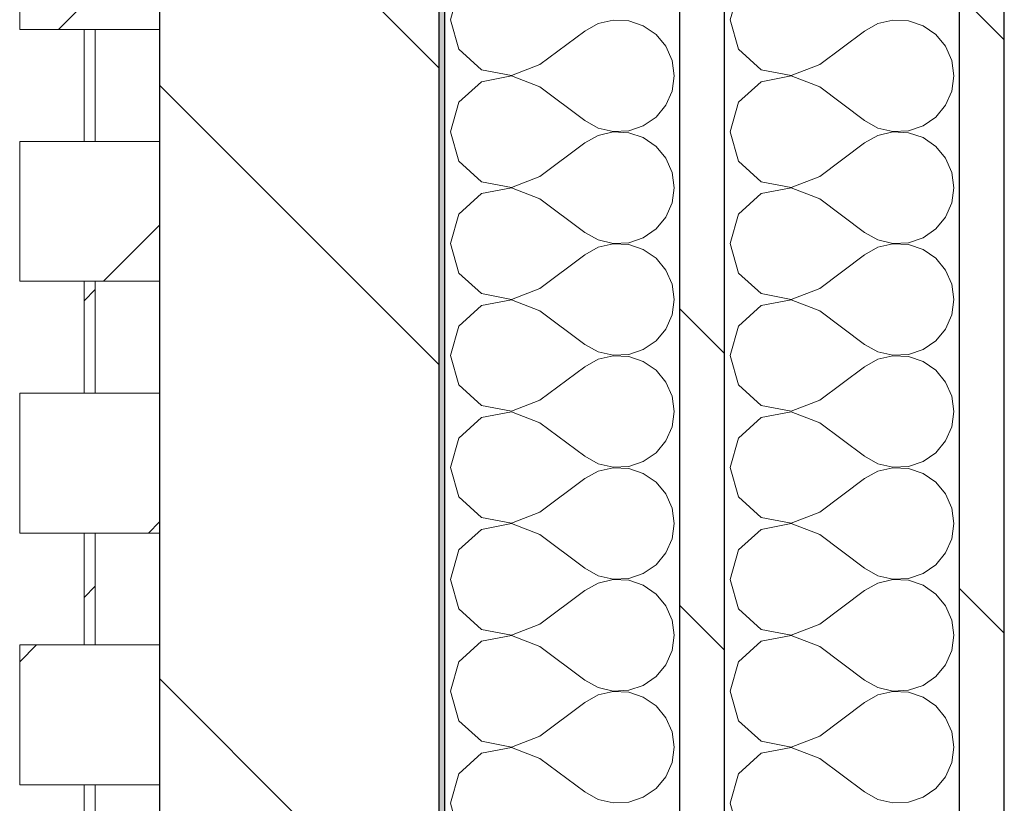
# Model space of a CAD drawing. Header units: millimetres. Extents: x 14199 to 94954, y 30513 to 87642.
# Tile 28 of 72: x 17304 to 17480, y 41250 to 41390. Entities that reach past the tile are written whole.
import ezdxf

# ---------------------------------------------------------------- set-up
doc = ezdxf.new("R2010")
doc.units = ezdxf.units.MM
doc.header["$MEASUREMENT"] = 0
doc.linetypes.add('Wipeout_Contour', pattern=[1000, 0, -1000])
doc.layers.add('Nouveau_Charpente _ Bardage.Charp_Couv_Zinc', color=7, linetype='Continuous')
doc.layers.add('Nouveau_Métal _ Bardage.Charp_Couv_Bard_Métal', color=7, linetype='Continuous')
pattern_1 = [(45, (0, 0), (-26.516504, 26.516504), [])]
pattern_2 = [(315, (0, 0), (79.5495, 79.5495), []), (315, (26.52, 26.52), (79.5495, 79.5495), [])]

# ---------------------------------------------------------------- blocks, each defined once
blk = doc.blocks.new('Mur-rideau_7')
at = {"color": 254, "linetype": 'Wipeout_Contour', "lineweight": 0, "ltscale": 179505.907341}
blk.add_wipeout([(17304.35, 41413.28), (17304.35, 41388.28), (17329.35, 41388.28), (17329.35, 41413.28)], dxfattribs=at).dxf.layer = 'Nouveau_Charpente _ Bardage.Charp_Couv_Zinc'
at = {"layer": 'Nouveau_Charpente _ Bardage.Charp_Couv_Zinc', "linetype": 'Continuous', "lineweight": 15}
h = blk.add_hatch(dxfattribs=at)
h.set_pattern_fill('Bois_massif', color=30, style=0, pattern_type=2)
h.set_pattern_definition(pattern_1)
h.paths.add_polyline_path([(17304.35, 41413.28), (17304.35, 41388.28), (17329.35, 41388.28), (17329.35, 41413.28)])
at = {"layer": 'Nouveau_Charpente _ Bardage.Charp_Couv_Zinc', "color": 33, "linetype": 'Continuous', "lineweight": 15, "true_color": 0xc1976c, "flags": 128}
blk.add_lwpolyline([(17304.35, 41413.28), (17329.35, 41413.28), (17329.35, 41388.28), (17304.35, 41388.28)], close=True, dxfattribs=at)
at = {"color": 254, "linetype": 'Wipeout_Contour', "lineweight": 0, "ltscale": 179422.875182}
blk.add_wipeout([(17315.85, 41388.28), (17315.85, 41368.28), (17317.85, 41368.28), (17317.85, 41388.28)], dxfattribs=at).dxf.layer = 'Nouveau_Charpente _ Bardage.Charp_Couv_Zinc'
at = {"layer": 'Nouveau_Charpente _ Bardage.Charp_Couv_Zinc', "linetype": 'Continuous', "lineweight": 15}
h = blk.add_hatch(dxfattribs=at)
h.set_pattern_fill('Bois_massif', color=30, style=0, pattern_type=2)
h.set_pattern_definition(pattern_1)
h.paths.add_polyline_path([(17315.85, 41388.28), (17315.85, 41368.28), (17317.85, 41368.28), (17317.85, 41388.28)])
at = {"layer": 'Nouveau_Charpente _ Bardage.Charp_Couv_Zinc', "color": 33, "linetype": 'Continuous', "lineweight": 15, "true_color": 0xc1976c, "flags": 128}
blk.add_lwpolyline([(17315.85, 41388.28), (17317.85, 41388.28), (17317.85, 41368.28), (17315.85, 41368.28)], close=True, dxfattribs=at)
at = {"color": 254, "linetype": 'Wipeout_Contour', "lineweight": 0, "ltscale": 179339.861835}
blk.add_wipeout([(17304.35, 41368.28), (17304.35, 41343.28), (17329.35, 41343.28), (17329.35, 41368.28)], dxfattribs=at).dxf.layer = 'Nouveau_Charpente _ Bardage.Charp_Couv_Zinc'
at = {"layer": 'Nouveau_Charpente _ Bardage.Charp_Couv_Zinc', "linetype": 'Continuous', "lineweight": 15}
h = blk.add_hatch(dxfattribs=at)
h.set_pattern_fill('Bois_massif', color=30, style=0, pattern_type=2)
h.set_pattern_definition(pattern_1)
h.paths.add_polyline_path([(17304.35, 41368.28), (17304.35, 41343.28), (17329.35, 41343.28), (17329.35, 41368.28)])
at = {"layer": 'Nouveau_Charpente _ Bardage.Charp_Couv_Zinc', "color": 33, "linetype": 'Continuous', "lineweight": 15, "true_color": 0xc1976c, "flags": 128}
blk.add_lwpolyline([(17304.35, 41368.28), (17329.35, 41368.28), (17329.35, 41343.28), (17304.35, 41343.28)], close=True, dxfattribs=at)
at = {"color": 254, "linetype": 'Wipeout_Contour', "lineweight": 0, "ltscale": 179256.843138}
blk.add_wipeout([(17315.85, 41343.28), (17315.85, 41323.28), (17317.85, 41323.28), (17317.85, 41343.28)], dxfattribs=at).dxf.layer = 'Nouveau_Charpente _ Bardage.Charp_Couv_Zinc'
at = {"layer": 'Nouveau_Charpente _ Bardage.Charp_Couv_Zinc', "linetype": 'Continuous', "lineweight": 15}
h = blk.add_hatch(dxfattribs=at)
h.set_pattern_fill('Bois_massif', color=30, style=0, pattern_type=2)
h.set_pattern_definition(pattern_1)
h.paths.add_polyline_path([(17315.85, 41343.28), (17315.85, 41323.28), (17317.85, 41323.28), (17317.85, 41343.28)])
at = {"layer": 'Nouveau_Charpente _ Bardage.Charp_Couv_Zinc', "color": 33, "linetype": 'Continuous', "lineweight": 15, "true_color": 0xc1976c, "flags": 128}
blk.add_lwpolyline([(17315.85, 41343.28), (17317.85, 41343.28), (17317.85, 41323.28), (17315.85, 41323.28)], close=True, dxfattribs=at)
at = {"color": 254, "linetype": 'Wipeout_Contour', "lineweight": 0, "ltscale": 179173.84328}
blk.add_wipeout([(17304.35, 41323.28), (17304.35, 41298.28), (17329.35, 41298.28), (17329.35, 41323.28)], dxfattribs=at).dxf.layer = 'Nouveau_Charpente _ Bardage.Charp_Couv_Zinc'
at = {"layer": 'Nouveau_Charpente _ Bardage.Charp_Couv_Zinc', "linetype": 'Continuous', "lineweight": 15}
h = blk.add_hatch(dxfattribs=at)
h.set_pattern_fill('Bois_massif', color=30, style=0, pattern_type=2)
h.set_pattern_definition(pattern_1)
h.paths.add_polyline_path([(17304.35, 41323.28), (17304.35, 41298.28), (17329.35, 41298.28), (17329.35, 41323.28)])
at = {"layer": 'Nouveau_Charpente _ Bardage.Charp_Couv_Zinc', "color": 33, "linetype": 'Continuous', "lineweight": 15, "true_color": 0xc1976c, "flags": 128}
blk.add_lwpolyline([(17304.35, 41323.28), (17329.35, 41323.28), (17329.35, 41298.28), (17304.35, 41298.28)], close=True, dxfattribs=at)
at = {"color": 254, "linetype": 'Wipeout_Contour', "lineweight": 0, "ltscale": 179090.838082}
blk.add_wipeout([(17315.85, 41298.28), (17315.85, 41278.28), (17317.85, 41278.28), (17317.85, 41298.28)], dxfattribs=at).dxf.layer = 'Nouveau_Charpente _ Bardage.Charp_Couv_Zinc'
at = {"layer": 'Nouveau_Charpente _ Bardage.Charp_Couv_Zinc', "linetype": 'Continuous', "lineweight": 15}
h = blk.add_hatch(dxfattribs=at)
h.set_pattern_fill('Bois_massif', color=30, style=0, pattern_type=2)
h.set_pattern_definition(pattern_1)
h.paths.add_polyline_path([(17315.85, 41298.28), (17315.85, 41278.28), (17317.85, 41278.28), (17317.85, 41298.28)])
at = {"layer": 'Nouveau_Charpente _ Bardage.Charp_Couv_Zinc', "color": 33, "linetype": 'Continuous', "lineweight": 15, "true_color": 0xc1976c, "flags": 128}
blk.add_lwpolyline([(17315.85, 41298.28), (17317.85, 41298.28), (17317.85, 41278.28), (17315.85, 41278.28)], close=True, dxfattribs=at)
at = {"color": 254, "linetype": 'Wipeout_Contour', "lineweight": 0, "ltscale": 179007.851751}
blk.add_wipeout([(17304.35, 41278.28), (17304.35, 41253.28), (17329.35, 41253.28), (17329.35, 41278.28)], dxfattribs=at).dxf.layer = 'Nouveau_Charpente _ Bardage.Charp_Couv_Zinc'
at = {"layer": 'Nouveau_Charpente _ Bardage.Charp_Couv_Zinc', "linetype": 'Continuous', "lineweight": 15}
h = blk.add_hatch(dxfattribs=at)
h.set_pattern_fill('Bois_massif', color=30, style=0, pattern_type=2)
h.set_pattern_definition(pattern_1)
h.paths.add_polyline_path([(17304.35, 41278.28), (17304.35, 41253.28), (17329.35, 41253.28), (17329.35, 41278.28)])
at = {"layer": 'Nouveau_Charpente _ Bardage.Charp_Couv_Zinc', "color": 33, "linetype": 'Continuous', "lineweight": 15, "true_color": 0xc1976c, "flags": 128}
blk.add_lwpolyline([(17304.35, 41278.28), (17329.35, 41278.28), (17329.35, 41253.28), (17304.35, 41253.28)], close=True, dxfattribs=at)
at = {"color": 254, "linetype": 'Wipeout_Contour', "lineweight": 0, "ltscale": 178924.86009}
blk.add_wipeout([(17315.85, 41253.28), (17315.85, 41233.28), (17317.85, 41233.28), (17317.85, 41253.28)], dxfattribs=at).dxf.layer = 'Nouveau_Charpente _ Bardage.Charp_Couv_Zinc'
at = {"layer": 'Nouveau_Charpente _ Bardage.Charp_Couv_Zinc', "linetype": 'Continuous', "lineweight": 15}
h = blk.add_hatch(dxfattribs=at)
h.set_pattern_fill('Bois_massif', color=30, style=0, pattern_type=2)
h.set_pattern_definition(pattern_1)
h.paths.add_polyline_path([(17315.85, 41253.28), (17315.85, 41233.28), (17317.85, 41233.28), (17317.85, 41253.28)])
at = {"layer": 'Nouveau_Charpente _ Bardage.Charp_Couv_Zinc', "color": 33, "linetype": 'Continuous', "lineweight": 15, "true_color": 0xc1976c, "flags": 128}
blk.add_lwpolyline([(17315.85, 41253.28), (17317.85, 41253.28), (17317.85, 41233.28), (17315.85, 41233.28)], close=True, dxfattribs=at)
blk = doc.blocks.new('*X262')
at = {"layer": 'Nouveau_Métal _ Bardage.Charp_Couv_Bard_Métal', "color": 2, "linetype": 'Continuous', "lineweight": 15, "true_color": 0xfee600}
for p, q in [((17432.84, 41395.26), (17431.35, 41390)), ((17431.35, 41390), (17432.84, 41384.74)), ((17460.45, 41389.96), (17457.76, 41389.34)), ((17463.21, 41389.83), (17460.45, 41389.96)), ((17457.76, 41389.34), (17455.35, 41388)), ((17465.82, 41388.94), (17463.21, 41389.83)), ((17468.09, 41387.38), (17465.82, 41388.94)), ((17447.35, 41382), (17455.35, 41388)), ((17469.85, 41385.26), (17468.09, 41387.38)), ((17432.84, 41384.74), (17436.88, 41381.06)), ((17470.97, 41382.73), (17469.85, 41385.26)), ((17442.25, 41380.04), (17447.35, 41382)), ((17471.35, 41380), (17470.97, 41382.73)), ((17436.88, 41381.06), (17442.25, 41380.04)), ((17442.25, 41379.96), (17436.88, 41378.94)), ((17447.35, 41378), (17442.25, 41379.96)), ((17470.97, 41377.27), (17471.35, 41380)), ((17436.88, 41378.94), (17432.84, 41375.26)), ((17447.35, 41378), (17455.35, 41372)), ((17469.85, 41374.74), (17470.97, 41377.27)), ((17432.84, 41375.26), (17431.35, 41370)), ((17468.09, 41372.62), (17469.85, 41374.74)), ((17465.82, 41371.06), (17468.09, 41372.62)), ((17455.35, 41372), (17457.76, 41370.66)), ((17457.76, 41370.66), (17460.45, 41370.04)), ((17463.21, 41370.17), (17465.82, 41371.06)), ((17431.35, 41370), (17432.84, 41364.74)), ((17457.76, 41369.34), (17455.35, 41368)), ((17460.45, 41369.96), (17457.76, 41369.34)), ((17460.45, 41370.04), (17463.21, 41370.17)), ((17463.21, 41369.83), (17460.45, 41369.96)), ((17465.82, 41368.94), (17463.21, 41369.83)), ((17468.09, 41367.38), (17465.82, 41368.94)), ((17447.35, 41362), (17455.35, 41368)), ((17469.85, 41365.26), (17468.09, 41367.38)), ((17432.84, 41364.74), (17436.88, 41361.06)), ((17470.97, 41362.73), (17469.85, 41365.26)), ((17442.25, 41360.04), (17447.35, 41362)), ((17471.35, 41360), (17470.97, 41362.73)), ((17436.88, 41361.06), (17442.25, 41360.04)), ((17436.88, 41358.94), (17432.84, 41355.26)), ((17442.25, 41359.96), (17436.88, 41358.94)), ((17447.35, 41358), (17442.25, 41359.96)), ((17470.97, 41357.27), (17471.35, 41360)), ((17447.35, 41358), (17455.35, 41352)), ((17469.85, 41354.74), (17470.97, 41357.27)), ((17432.84, 41355.26), (17431.35, 41350)), ((17468.09, 41352.62), (17469.85, 41354.74)), ((17455.35, 41352), (17457.76, 41350.66)), ((17465.82, 41351.06), (17468.09, 41352.62)), ((17431.35, 41350), (17432.84, 41344.74)), ((17457.76, 41350.66), (17460.45, 41350.04)), ((17460.45, 41349.96), (17457.76, 41349.34)), ((17460.45, 41350.04), (17463.21, 41350.17)), ((17463.21, 41349.83), (17460.45, 41349.96)), ((17463.21, 41350.17), (17465.82, 41351.06)), ((17465.82, 41348.94), (17463.21, 41349.83)), ((17447.35, 41342), (17455.35, 41348)), ((17457.76, 41349.34), (17455.35, 41348)), ((17468.09, 41347.38), (17465.82, 41348.94)), ((17469.85, 41345.26), (17468.09, 41347.38)), ((17432.84, 41344.74), (17436.88, 41341.06)), ((17470.97, 41342.73), (17469.85, 41345.26)), ((17471.35, 41340), (17470.97, 41342.73)), ((17436.88, 41341.06), (17442.25, 41340.04)), ((17442.25, 41340.04), (17447.35, 41342)), ((17436.88, 41338.94), (17432.84, 41335.26)), ((17442.25, 41339.96), (17436.88, 41338.94)), ((17447.35, 41338), (17442.25, 41339.96)), ((17470.97, 41337.27), (17471.35, 41340)), ((17447.35, 41338), (17455.35, 41332)), ((17469.85, 41334.74), (17470.97, 41337.27)), ((17432.84, 41335.26), (17431.35, 41330)), ((17468.09, 41332.62), (17469.85, 41334.74)), ((17455.35, 41332), (17457.76, 41330.66)), ((17465.82, 41331.06), (17468.09, 41332.62)), ((17457.76, 41330.66), (17460.45, 41330.04)), ((17460.45, 41330.04), (17463.21, 41330.17)), ((17463.21, 41330.17), (17465.82, 41331.06)), ((17431.35, 41330), (17432.84, 41324.74)), ((17457.76, 41329.34), (17455.35, 41328)), ((17460.45, 41329.96), (17457.76, 41329.34)), ((17463.21, 41329.83), (17460.45, 41329.96)), ((17465.82, 41328.94), (17463.21, 41329.83)), ((17468.09, 41327.38), (17465.82, 41328.94)), ((17447.35, 41322), (17455.35, 41328)), ((17469.85, 41325.26), (17468.09, 41327.38)), ((17470.97, 41322.73), (17469.85, 41325.26)), ((17432.84, 41324.74), (17436.88, 41321.06)), ((17442.25, 41320.04), (17447.35, 41322)), ((17471.35, 41320), (17470.97, 41322.73)), ((17436.88, 41321.06), (17442.25, 41320.04)), ((17442.25, 41319.96), (17436.88, 41318.94)), ((17447.35, 41318), (17442.25, 41319.96)), ((17470.97, 41317.27), (17471.35, 41320)), ((17436.88, 41318.94), (17432.84, 41315.26)), ((17447.35, 41318), (17455.35, 41312)), ((17469.85, 41314.74), (17470.97, 41317.27)), ((17432.84, 41315.26), (17431.35, 41310)), ((17468.09, 41312.62), (17469.85, 41314.74)), ((17465.82, 41311.06), (17468.09, 41312.62)), ((17455.35, 41312), (17457.76, 41310.66)), ((17463.21, 41310.17), (17465.82, 41311.06)), ((17431.35, 41310), (17432.84, 41304.74)), ((17457.76, 41309.34), (17455.35, 41308)), ((17457.76, 41310.66), (17460.45, 41310.04)), ((17460.45, 41309.96), (17457.76, 41309.34)), ((17460.45, 41310.04), (17463.21, 41310.17)), ((17463.21, 41309.83), (17460.45, 41309.96)), ((17465.82, 41308.94), (17463.21, 41309.83)), ((17447.35, 41302), (17455.35, 41308)), ((17468.09, 41307.38), (17465.82, 41308.94)), ((17469.85, 41305.26), (17468.09, 41307.38)), ((17432.84, 41304.74), (17436.88, 41301.06)), ((17470.97, 41302.73), (17469.85, 41305.26)), ((17442.25, 41300.04), (17447.35, 41302)), ((17471.35, 41300), (17470.97, 41302.73)), ((17436.88, 41301.06), (17442.25, 41300.04)), ((17436.88, 41298.94), (17432.84, 41295.26)), ((17442.25, 41299.96), (17436.88, 41298.94)), ((17447.35, 41298), (17442.25, 41299.96)), ((17470.97, 41297.27), (17471.35, 41300)), ((17447.35, 41298), (17455.35, 41292)), ((17469.85, 41294.74), (17470.97, 41297.27)), ((17432.84, 41295.26), (17431.35, 41290)), ((17468.09, 41292.62), (17469.85, 41294.74)), ((17455.35, 41292), (17457.76, 41290.66)), ((17465.82, 41291.06), (17468.09, 41292.62)), ((17431.35, 41290), (17432.84, 41284.74)), ((17457.76, 41290.66), (17460.45, 41290.04)), ((17460.45, 41289.96), (17457.76, 41289.34)), ((17460.45, 41290.04), (17463.21, 41290.17)), ((17463.21, 41289.83), (17460.45, 41289.96)), ((17463.21, 41290.17), (17465.82, 41291.06)), ((17465.82, 41288.94), (17463.21, 41289.83)), ((17447.35, 41282), (17455.35, 41288)), ((17457.76, 41289.34), (17455.35, 41288)), ((17468.09, 41287.38), (17465.82, 41288.94)), ((17469.85, 41285.26), (17468.09, 41287.38)), ((17432.84, 41284.74), (17436.88, 41281.06)), ((17470.97, 41282.73), (17469.85, 41285.26)), ((17471.35, 41280), (17470.97, 41282.73)), ((17436.88, 41281.06), (17442.25, 41280.04)), ((17442.25, 41280.04), (17447.35, 41282)), ((17442.25, 41279.96), (17436.88, 41278.94)), ((17447.35, 41278), (17442.25, 41279.96)), ((17470.97, 41277.27), (17471.35, 41280)), ((17436.88, 41278.94), (17432.84, 41275.26)), ((17447.35, 41278), (17455.35, 41272)), ((17469.85, 41274.74), (17470.97, 41277.27)), ((17432.84, 41275.26), (17431.35, 41270)), ((17468.09, 41272.62), (17469.85, 41274.74)), ((17465.82, 41271.06), (17468.09, 41272.62)), ((17455.35, 41272), (17457.76, 41270.66)), ((17457.76, 41270.66), (17460.45, 41270.04)), ((17463.21, 41270.17), (17465.82, 41271.06)), ((17431.35, 41270), (17432.84, 41264.74)), ((17457.76, 41269.34), (17455.35, 41268)), ((17460.45, 41269.96), (17457.76, 41269.34)), ((17460.45, 41270.04), (17463.21, 41270.17)), ((17463.21, 41269.83), (17460.45, 41269.96)), ((17465.82, 41268.94), (17463.21, 41269.83)), ((17468.09, 41267.38), (17465.82, 41268.94)), ((17447.35, 41262), (17455.35, 41268)), ((17469.85, 41265.26), (17468.09, 41267.38)), ((17470.97, 41262.73), (17469.85, 41265.26)), ((17432.84, 41264.74), (17436.88, 41261.06)), ((17442.25, 41260.04), (17447.35, 41262)), ((17471.35, 41260), (17470.97, 41262.73)), ((17436.88, 41261.06), (17442.25, 41260.04)), ((17442.25, 41259.96), (17436.88, 41258.94)), ((17447.35, 41258), (17442.25, 41259.96)), ((17470.97, 41257.27), (17471.35, 41260)), ((17436.88, 41258.94), (17432.84, 41255.26)), ((17447.35, 41258), (17455.35, 41252)), ((17469.85, 41254.74), (17470.97, 41257.27)), ((17432.84, 41255.26), (17431.35, 41250)), ((17468.09, 41252.62), (17469.85, 41254.74)), ((17455.35, 41252), (17457.76, 41250.66)), ((17463.21, 41250.17), (17465.82, 41251.06)), ((17465.82, 41251.06), (17468.09, 41252.62)), ((17431.35, 41250), (17432.84, 41244.74)), ((17457.76, 41250.66), (17460.45, 41250.04)), ((17460.45, 41250.04), (17463.21, 41250.17))]:
    blk.add_line(p, q, dxfattribs=at)
blk = doc.blocks.new('*X267')
at = {"layer": 'Nouveau_Métal _ Bardage.Charp_Couv_Bard_Métal', "color": 2, "linetype": 'Continuous', "lineweight": 15, "true_color": 0xfee600}
for p, q in [((17382.84, 41395.26), (17381.35, 41390)), ((17381.35, 41390), (17382.84, 41384.74)), ((17410.45, 41389.96), (17407.76, 41389.34)), ((17413.21, 41389.83), (17410.45, 41389.96)), ((17407.76, 41389.34), (17405.35, 41388)), ((17415.82, 41388.94), (17413.21, 41389.83)), ((17418.09, 41387.38), (17415.82, 41388.94)), ((17397.35, 41382), (17405.35, 41388)), ((17419.85, 41385.26), (17418.09, 41387.38)), ((17382.84, 41384.74), (17386.88, 41381.06)), ((17420.97, 41382.73), (17419.85, 41385.26)), ((17392.25, 41380.04), (17397.35, 41382)), ((17421.35, 41380), (17420.97, 41382.73)), ((17386.88, 41381.06), (17392.25, 41380.04)), ((17392.25, 41379.96), (17386.88, 41378.94)), ((17397.35, 41378), (17392.25, 41379.96)), ((17420.97, 41377.27), (17421.35, 41380)), ((17386.88, 41378.94), (17382.84, 41375.26)), ((17397.35, 41378), (17405.35, 41372)), ((17419.85, 41374.74), (17420.97, 41377.27)), ((17382.84, 41375.26), (17381.35, 41370)), ((17418.09, 41372.62), (17419.85, 41374.74)), ((17415.82, 41371.06), (17418.09, 41372.62)), ((17405.35, 41372), (17407.76, 41370.66)), ((17407.76, 41370.66), (17410.45, 41370.04)), ((17413.21, 41370.17), (17415.82, 41371.06)), ((17381.35, 41370), (17382.84, 41364.74)), ((17407.76, 41369.34), (17405.35, 41368)), ((17410.45, 41369.96), (17407.76, 41369.34)), ((17410.45, 41370.04), (17413.21, 41370.17)), ((17413.21, 41369.83), (17410.45, 41369.96)), ((17415.82, 41368.94), (17413.21, 41369.83)), ((17418.09, 41367.38), (17415.82, 41368.94)), ((17397.35, 41362), (17405.35, 41368)), ((17419.85, 41365.26), (17418.09, 41367.38)), ((17382.84, 41364.74), (17386.88, 41361.06)), ((17420.97, 41362.73), (17419.85, 41365.26)), ((17392.25, 41360.04), (17397.35, 41362)), ((17421.35, 41360), (17420.97, 41362.73)), ((17386.88, 41361.06), (17392.25, 41360.04)), ((17386.88, 41358.94), (17382.84, 41355.26)), ((17392.25, 41359.96), (17386.88, 41358.94)), ((17397.35, 41358), (17392.25, 41359.96)), ((17420.97, 41357.27), (17421.35, 41360)), ((17397.35, 41358), (17405.35, 41352)), ((17419.85, 41354.74), (17420.97, 41357.27)), ((17382.84, 41355.26), (17381.35, 41350)), ((17418.09, 41352.62), (17419.85, 41354.74)), ((17405.35, 41352), (17407.76, 41350.66)), ((17415.82, 41351.06), (17418.09, 41352.62)), ((17381.35, 41350), (17382.84, 41344.74)), ((17407.76, 41350.66), (17410.45, 41350.04)), ((17410.45, 41349.96), (17407.76, 41349.34)), ((17410.45, 41350.04), (17413.21, 41350.17)), ((17413.21, 41349.83), (17410.45, 41349.96)), ((17413.21, 41350.17), (17415.82, 41351.06)), ((17415.82, 41348.94), (17413.21, 41349.83)), ((17397.35, 41342), (17405.35, 41348)), ((17407.76, 41349.34), (17405.35, 41348)), ((17418.09, 41347.38), (17415.82, 41348.94)), ((17419.85, 41345.26), (17418.09, 41347.38)), ((17382.84, 41344.74), (17386.88, 41341.06)), ((17420.97, 41342.73), (17419.85, 41345.26)), ((17421.35, 41340), (17420.97, 41342.73)), ((17386.88, 41341.06), (17392.25, 41340.04)), ((17392.25, 41340.04), (17397.35, 41342)), ((17386.88, 41338.94), (17382.84, 41335.26)), ((17392.25, 41339.96), (17386.88, 41338.94)), ((17397.35, 41338), (17392.25, 41339.96)), ((17420.97, 41337.27), (17421.35, 41340)), ((17397.35, 41338), (17405.35, 41332)), ((17419.85, 41334.74), (17420.97, 41337.27)), ((17382.84, 41335.26), (17381.35, 41330)), ((17418.09, 41332.62), (17419.85, 41334.74)), ((17405.35, 41332), (17407.76, 41330.66)), ((17415.82, 41331.06), (17418.09, 41332.62)), ((17407.76, 41330.66), (17410.45, 41330.04)), ((17410.45, 41330.04), (17413.21, 41330.17)), ((17413.21, 41330.17), (17415.82, 41331.06)), ((17381.35, 41330), (17382.84, 41324.74)), ((17407.76, 41329.34), (17405.35, 41328)), ((17410.45, 41329.96), (17407.76, 41329.34)), ((17413.21, 41329.83), (17410.45, 41329.96)), ((17415.82, 41328.94), (17413.21, 41329.83)), ((17418.09, 41327.38), (17415.82, 41328.94)), ((17397.35, 41322), (17405.35, 41328)), ((17419.85, 41325.26), (17418.09, 41327.38)), ((17420.97, 41322.73), (17419.85, 41325.26)), ((17382.84, 41324.74), (17386.88, 41321.06)), ((17392.25, 41320.04), (17397.35, 41322)), ((17421.35, 41320), (17420.97, 41322.73)), ((17386.88, 41321.06), (17392.25, 41320.04)), ((17392.25, 41319.96), (17386.88, 41318.94)), ((17397.35, 41318), (17392.25, 41319.96)), ((17420.97, 41317.27), (17421.35, 41320)), ((17386.88, 41318.94), (17382.84, 41315.26)), ((17397.35, 41318), (17405.35, 41312)), ((17419.85, 41314.74), (17420.97, 41317.27)), ((17382.84, 41315.26), (17381.35, 41310)), ((17418.09, 41312.62), (17419.85, 41314.74)), ((17415.82, 41311.06), (17418.09, 41312.62)), ((17405.35, 41312), (17407.76, 41310.66)), ((17413.21, 41310.17), (17415.82, 41311.06)), ((17381.35, 41310), (17382.84, 41304.74)), ((17407.76, 41309.34), (17405.35, 41308)), ((17407.76, 41310.66), (17410.45, 41310.04)), ((17410.45, 41309.96), (17407.76, 41309.34)), ((17410.45, 41310.04), (17413.21, 41310.17)), ((17413.21, 41309.83), (17410.45, 41309.96)), ((17415.82, 41308.94), (17413.21, 41309.83)), ((17397.35, 41302), (17405.35, 41308)), ((17418.09, 41307.38), (17415.82, 41308.94)), ((17419.85, 41305.26), (17418.09, 41307.38)), ((17382.84, 41304.74), (17386.88, 41301.06)), ((17420.97, 41302.73), (17419.85, 41305.26)), ((17392.25, 41300.04), (17397.35, 41302)), ((17421.35, 41300), (17420.97, 41302.73)), ((17386.88, 41301.06), (17392.25, 41300.04)), ((17386.88, 41298.94), (17382.84, 41295.26)), ((17392.25, 41299.96), (17386.88, 41298.94)), ((17397.35, 41298), (17392.25, 41299.96)), ((17420.97, 41297.27), (17421.35, 41300)), ((17397.35, 41298), (17405.35, 41292)), ((17419.85, 41294.74), (17420.97, 41297.27)), ((17382.84, 41295.26), (17381.35, 41290)), ((17418.09, 41292.62), (17419.85, 41294.74)), ((17405.35, 41292), (17407.76, 41290.66)), ((17415.82, 41291.06), (17418.09, 41292.62)), ((17381.35, 41290), (17382.84, 41284.74)), ((17407.76, 41290.66), (17410.45, 41290.04)), ((17410.45, 41289.96), (17407.76, 41289.34)), ((17410.45, 41290.04), (17413.21, 41290.17)), ((17413.21, 41289.83), (17410.45, 41289.96)), ((17413.21, 41290.17), (17415.82, 41291.06)), ((17415.82, 41288.94), (17413.21, 41289.83)), ((17397.35, 41282), (17405.35, 41288)), ((17407.76, 41289.34), (17405.35, 41288)), ((17418.09, 41287.38), (17415.82, 41288.94)), ((17419.85, 41285.26), (17418.09, 41287.38)), ((17382.84, 41284.74), (17386.88, 41281.06)), ((17420.97, 41282.73), (17419.85, 41285.26)), ((17421.35, 41280), (17420.97, 41282.73)), ((17386.88, 41281.06), (17392.25, 41280.04)), ((17392.25, 41280.04), (17397.35, 41282)), ((17392.25, 41279.96), (17386.88, 41278.94)), ((17397.35, 41278), (17392.25, 41279.96)), ((17420.97, 41277.27), (17421.35, 41280)), ((17386.88, 41278.94), (17382.84, 41275.26)), ((17397.35, 41278), (17405.35, 41272)), ((17419.85, 41274.74), (17420.97, 41277.27)), ((17382.84, 41275.26), (17381.35, 41270)), ((17418.09, 41272.62), (17419.85, 41274.74)), ((17415.82, 41271.06), (17418.09, 41272.62)), ((17405.35, 41272), (17407.76, 41270.66)), ((17407.76, 41270.66), (17410.45, 41270.04)), ((17413.21, 41270.17), (17415.82, 41271.06)), ((17381.35, 41270), (17382.84, 41264.74)), ((17407.76, 41269.34), (17405.35, 41268)), ((17410.45, 41269.96), (17407.76, 41269.34)), ((17410.45, 41270.04), (17413.21, 41270.17)), ((17413.21, 41269.83), (17410.45, 41269.96)), ((17415.82, 41268.94), (17413.21, 41269.83)), ((17418.09, 41267.38), (17415.82, 41268.94)), ((17397.35, 41262), (17405.35, 41268)), ((17419.85, 41265.26), (17418.09, 41267.38)), ((17420.97, 41262.73), (17419.85, 41265.26)), ((17382.84, 41264.74), (17386.88, 41261.06)), ((17392.25, 41260.04), (17397.35, 41262)), ((17421.35, 41260), (17420.97, 41262.73)), ((17386.88, 41261.06), (17392.25, 41260.04)), ((17392.25, 41259.96), (17386.88, 41258.94)), ((17397.35, 41258), (17392.25, 41259.96)), ((17420.97, 41257.27), (17421.35, 41260)), ((17386.88, 41258.94), (17382.84, 41255.26)), ((17397.35, 41258), (17405.35, 41252)), ((17419.85, 41254.74), (17420.97, 41257.27)), ((17382.84, 41255.26), (17381.35, 41250)), ((17418.09, 41252.62), (17419.85, 41254.74)), ((17405.35, 41252), (17407.76, 41250.66)), ((17413.21, 41250.17), (17415.82, 41251.06)), ((17415.82, 41251.06), (17418.09, 41252.62)), ((17381.35, 41250), (17382.84, 41244.74)), ((17407.76, 41250.66), (17410.45, 41250.04)), ((17410.45, 41250.04), (17413.21, 41250.17))]:
    blk.add_line(p, q, dxfattribs=at)
blk = doc.blocks.new('*X272')
at = {"layer": 'Nouveau_Métal _ Bardage.Charp_Couv_Bard_Métal', "linetype": 'Continuous', "lineweight": 15, "true_color": 0xc1976c}
blk.add_hatch(color=33, dxfattribs=at).paths.add_polyline_path([(17379.35, 42918.28), (17379.35, 40958.28), (17380.35, 40958.28), (17380.35, 42918.28)])
blk = doc.blocks.new('Mur_5', base_point=(17480.35, 33778.28))
at = {"color": 254, "linetype": 'Wipeout_Contour', "lineweight": 0, "ltscale": 181741.97574}
blk.add_wipeout([(17480.35, 42918.28), (17472.35, 42918.28), (17472.35, 40958.28), (17480.35, 40958.28)], dxfattribs=at).dxf.layer = 'Nouveau_Métal _ Bardage.Charp_Couv_Bard_Métal'
at = {"layer": 'Nouveau_Métal _ Bardage.Charp_Couv_Bard_Métal', "linetype": 'Continuous', "lineweight": 15, "true_color": 0x2e45b3}
h = blk.add_hatch(dxfattribs=at)
h.set_pattern_fill('Acier', color=175, style=0, pattern_type=2)
h.set_pattern_definition(pattern_2)
h.paths.add_polyline_path([(17480.35, 42918.28), (17472.35, 42918.28), (17472.35, 40958.28), (17480.35, 40958.28)])
at = {"layer": 'Nouveau_Métal _ Bardage.Charp_Couv_Bard_Métal', "color": 7, "linetype": 'Continuous', "lineweight": 25, "flags": 128}
blk.add_lwpolyline([(17480.35, 40958.28), (17480.35, 42918.28)], dxfattribs=at)
at = {"color": 254, "linetype": 'Wipeout_Contour', "lineweight": 0, "ltscale": 181703.535451}
blk.add_wipeout([(17430.35, 42918.28), (17430.35, 40958.28), (17472.35, 40958.28), (17472.35, 42918.28)], dxfattribs=at).dxf.layer = 'Nouveau_Métal _ Bardage.Charp_Couv_Bard_Métal'
at = {"layer": 'Nouveau_Métal _ Bardage.Charp_Couv_Bard_Métal', "color": 7, "linetype": 'Continuous', "lineweight": 25}
blk.add_line((17472.35, 40958.28), (17472.35, 42918.28), dxfattribs=at)
at = {"layer": 'Nouveau_Métal _ Bardage.Charp_Couv_Bard_Métal', "color": 7, "lineweight": 40}
blk.add_blockref('*X262', (0, 0), dxfattribs=at)
at = {"color": 254, "linetype": 'Wipeout_Contour', "lineweight": 0, "ltscale": 181665.110917}
blk.add_wipeout([(17422.35, 42918.28), (17422.35, 40958.28), (17430.35, 40958.28), (17430.35, 42918.28)], dxfattribs=at).dxf.layer = 'Nouveau_Métal _ Bardage.Charp_Couv_Bard_Métal'
at = {"layer": 'Nouveau_Métal _ Bardage.Charp_Couv_Bard_Métal', "linetype": 'Continuous', "lineweight": 15, "true_color": 0x2e45b3}
h = blk.add_hatch(dxfattribs=at)
h.set_pattern_fill('Acier', color=175, style=0, pattern_type=2)
h.set_pattern_definition(pattern_2)
h.paths.add_polyline_path([(17422.35, 42918.28), (17422.35, 40958.28), (17430.35, 40958.28), (17430.35, 42918.28)])
at = {"layer": 'Nouveau_Métal _ Bardage.Charp_Couv_Bard_Métal', "color": 7, "linetype": 'Continuous', "lineweight": 25}
blk.add_line((17430.35, 40958.28), (17430.35, 42918.28), dxfattribs=at)
at = {"color": 254, "linetype": 'Wipeout_Contour', "lineweight": 0, "ltscale": 181626.764951}
blk.add_wipeout([(17380.35, 42918.28), (17380.35, 40958.28), (17422.35, 40958.28), (17422.35, 42918.28)], dxfattribs=at).dxf.layer = 'Nouveau_Métal _ Bardage.Charp_Couv_Bard_Métal'
at = {"layer": 'Nouveau_Métal _ Bardage.Charp_Couv_Bard_Métal', "color": 7, "linetype": 'Continuous', "lineweight": 25}
blk.add_line((17422.35, 40958.28), (17422.35, 42918.28), dxfattribs=at)
at = {"layer": 'Nouveau_Métal _ Bardage.Charp_Couv_Bard_Métal', "color": 7, "lineweight": 40}
blk.add_blockref('*X267', (0, 0), dxfattribs=at)
at = {"color": 254, "linetype": 'Wipeout_Contour', "lineweight": 0, "ltscale": 181593.794477}
blk.add_wipeout([(17379.35, 42918.28), (17379.35, 40958.28), (17380.35, 40958.28), (17380.35, 42918.28)], dxfattribs=at).dxf.layer = 'Nouveau_Métal _ Bardage.Charp_Couv_Bard_Métal'
at = {"layer": 'Nouveau_Métal _ Bardage.Charp_Couv_Bard_Métal', "color": 7, "linetype": 'Continuous', "lineweight": 25}
blk.add_line((17380.35, 40958.28), (17380.35, 42918.28), dxfattribs=at)
at = {"layer": 'Nouveau_Métal _ Bardage.Charp_Couv_Bard_Métal', "color": 7, "lineweight": 40}
blk.add_blockref('*X272', (0, 0), dxfattribs=at)
at = {"color": 254, "linetype": 'Wipeout_Contour', "lineweight": 0, "ltscale": 181554.777993}
blk.add_wipeout([(17379.35, 42918.28), (17329.35, 42918.28), (17329.35, 40958.28), (17379.35, 40958.28)], dxfattribs=at).dxf.layer = 'Nouveau_Métal _ Bardage.Charp_Couv_Bard_Métal'
at = {"layer": 'Nouveau_Métal _ Bardage.Charp_Couv_Bard_Métal', "linetype": 'Continuous', "lineweight": 15, "true_color": 0x2e45b3}
h = blk.add_hatch(dxfattribs=at)
h.set_pattern_fill('Acier', color=175, style=0, pattern_type=2)
h.set_pattern_definition(pattern_2)
h.paths.add_polyline_path([(17379.35, 42918.28), (17329.35, 42918.28), (17329.35, 40958.28), (17379.35, 40958.28)])
at = {"layer": 'Nouveau_Métal _ Bardage.Charp_Couv_Bard_Métal', "color": 7, "linetype": 'Continuous', "lineweight": 25}
blk.add_line((17379.35, 40958.28), (17379.35, 42918.28), dxfattribs=at)
at = {"layer": 'Nouveau_Métal _ Bardage.Charp_Couv_Bard_Métal', "color": 7, "linetype": 'Continuous', "lineweight": 25, "flags": 128}
blk.add_lwpolyline([(17329.35, 42918.28), (17329.35, 40958.28)], dxfattribs=at)

msp = doc.modelspace()

# ---------------------------------------------------------------- block references
at = {"layer": 'Nouveau_Charpente _ Bardage.Charp_Couv_Zinc', "linetype": 'Continuous', "lineweight": 0}
msp.add_blockref('Mur-rideau_7', (0, 0), dxfattribs=at)

# ---------------------------------------------------------------- next in the draw order: block references
at = {"layer": 'Nouveau_Métal _ Bardage.Charp_Couv_Bard_Métal', "color": 7, "lineweight": 40}
msp.add_blockref('Mur_5', (17480.35, 33778.28), dxfattribs=at)

doc.saveas('drawing.dxf')
